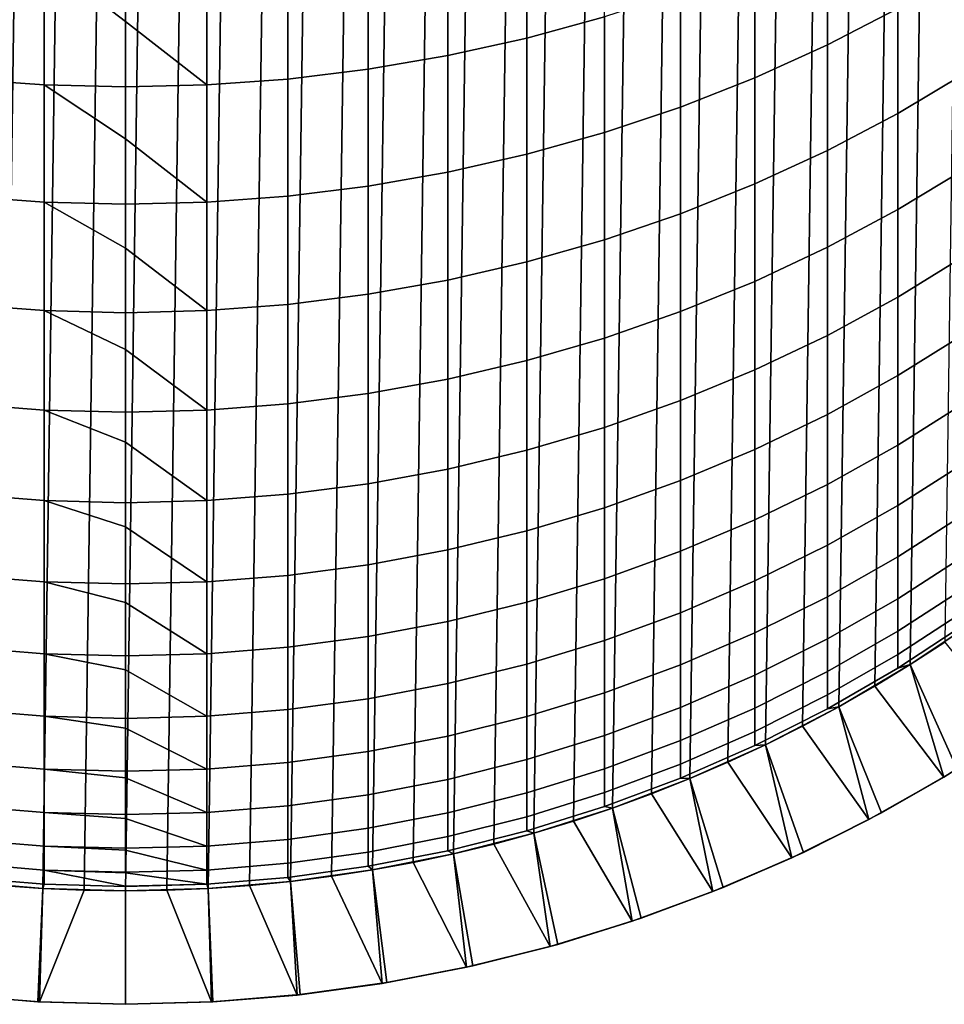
# Model space of a CAD drawing. Header units: metres. Extents: x -82 to 82, y -314 to 27.
# Tile 10 of 256: x -1 to 7, y -314 to -305. Entities that reach past the tile are written whole.
import ezdxf

# ---------------------------------------------------------------- set-up
doc = ezdxf.new("R2010")
doc.units = ezdxf.units.M
doc.layers.add('solid_K_24_41_04_000C07', color=7, linetype='CONTINUOUS')

msp = doc.modelspace()

# ---------------------------------------------------------------- linework, layer by layer
at = {"layer": 'solid_K_24_41_04_000C07'}
for points in [[(-1.455662, -312.928497, 216.305557), (-1.092726, -287.056244, 216.305557), (-0.728818, -287.03067, 216.305557), (-1.092726, -312.964233, 216.305557)], [(-1.092726, -312.964233, 216.305557), (-0.728818, -287.03067, 216.305557), (-0.364537, -287.01535, 216.305557), (-0.728818, -312.989777, 216.305557)], [(-0.728818, -312.989777, 216.305557), (-0.364537, -287.01535, 216.305557), (0, -287.010223, 216.305557), (-0.364537, -313.005127, 216.305557)], [(-0.364537, -313.005127, 216.305557), (0, -287.010223, 216.305557), (0.364537, -287.01535, 216.305557), (0, -313.010223, 216.305557)], [(0, -313.010223, 216.305557), (0.364537, -287.01535, 216.305557), (0.728818, -287.03067, 216.305557), (0.364537, -313.005127, 216.305557)], [(0.364537, -313.005127, 216.305557), (0.728818, -287.03067, 216.305557), (1.092726, -287.056244, 216.305557), (0.728818, -312.989777, 216.305557)], [(0.728818, -312.989777, 216.305557), (1.092726, -287.056244, 216.305557), (1.455662, -287.09198, 216.305557), (1.092726, -312.964233, 216.305557)], [(1.092726, -312.964233, 216.305557), (1.455662, -287.09198, 216.305557), (1.817266, -287.137878, 216.305557), (1.455662, -312.928497, 216.305557)], [(1.455662, -312.928497, 216.305557), (1.817266, -287.137878, 216.305557), (2.177419, -287.193878, 216.305557), (1.817266, -312.882599, 216.305557)], [(1.817266, -312.882599, 216.305557), (2.177419, -287.193878, 216.305557), (2.536136, -287.26004, 216.305557), (2.177419, -312.826599, 216.305557)], [(2.177419, -312.826599, 216.305557), (2.536136, -287.26004, 216.305557), (2.892776, -287.336182, 216.305557), (2.536136, -312.760437, 216.305557)], [(2.536136, -312.760437, 216.305557), (2.892776, -287.336182, 216.305557), (3.247223, -287.422333, 216.305557), (2.892776, -312.684296, 216.305557)], [(2.892776, -312.684296, 216.305557), (3.247223, -287.422333, 216.305557), (3.598912, -287.518341, 216.305557), (3.247223, -312.598145, 216.305557)], [(3.247223, -312.598145, 216.305557), (3.598912, -287.518341, 216.305557), (3.94774, -287.624146, 216.305557), (3.598912, -312.502136, 216.305557)], [(3.598912, -312.502136, 216.305557), (3.94774, -287.624146, 216.305557), (4.293488, -287.739716, 216.305557), (3.94774, -312.396332, 216.305557)], [(3.94774, -312.396332, 216.305557), (4.293488, -287.739716, 216.305557), (4.636163, -287.865051, 216.305557), (4.293488, -312.280762, 216.305557)], [(4.293488, -312.280762, 216.305557), (4.636163, -287.865051, 216.305557), (4.974944, -287.999817, 216.305557), (4.636163, -312.155426, 216.305557)], [(4.636163, -312.155426, 216.305557), (4.974944, -287.999817, 216.305557), (5.309793, -288.144073, 216.305557), (4.974944, -312.02066, 216.305557)], [(4.974944, -312.02066, 216.305557), (5.309793, -288.144073, 216.305557), (5.640397, -288.297607, 216.305557), (5.309793, -311.876404, 216.305557)], [(5.309793, -311.876404, 216.305557), (5.640397, -288.297607, 216.305557), (5.966722, -288.460419, 216.305557), (5.640397, -311.72287, 216.305557)], [(5.640397, -311.72287, 216.305557), (5.966722, -288.460419, 216.305557), (6.288324, -288.632324, 216.305557), (5.966722, -311.560059, 216.305557)], [(5.966722, -311.560059, 216.305557), (6.288324, -288.632324, 216.305557), (6.605129, -288.813263, 216.305557), (6.288324, -311.388153, 216.305557)], [(6.288324, -311.388153, 216.305557), (6.605129, -288.813263, 216.305557), (6.916452, -289.002838, 216.305557), (6.605129, -311.207214, 216.305557)], [(6.605129, -311.207214, 216.305557), (6.916452, -289.002838, 216.305557), (7.222329, -289.20108, 216.305557), (6.916452, -311.017639, 216.305557)], [(6.916452, -311.017639, 216.305557), (7.222329, -289.20108, 216.305557), (7.522625, -289.407867, 216.305557), (7.222329, -310.819397, 216.305557)], [(3.537345, -305.496796, 278.545471), (4.221093, -305.309052, 278.443054), (4.221093, -304.213715, 280.362091), (3.537345, -304.397369, 280.471649)], [(6.187316, -305.557098, 276.099731), (6.807748, -305.236237, 275.94043), (6.807748, -304.237457, 277.858521), (6.187316, -304.55191, 278.03006)], [(2.842854, -305.651215, 278.6297), (3.537345, -305.496796, 278.545471), (3.537345, -304.397369, 280.471649), (2.842854, -304.548401, 280.561768)], [(2.13973, -305.771759, 278.695465), (2.842854, -305.651215, 278.6297), (2.842854, -304.548401, 280.561768), (2.13973, -304.666351, 280.632141)], [(5.548094, -305.846832, 276.243561), (6.187316, -305.557098, 276.099731), (6.187316, -304.55191, 278.03006), (5.548094, -304.835907, 278.184967)], [(1.430107, -305.858154, 278.742584), (2.13973, -305.771759, 278.695465), (2.13973, -304.666351, 280.632141), (1.430107, -304.750854, 280.682556)], [(-1.430107, -305.858154, 278.742584), (-0.716141, -305.910095, 278.770905), (-0.716141, -304.801666, 280.71286), (-1.430107, -304.750854, 280.682556)], [(0.716141, -305.910095, 278.770905), (1.430107, -305.858154, 278.742584), (1.430107, -304.750854, 280.682556), (0.716141, -304.801666, 280.71286)], [(0, -305.349792, 279.814087), (0, -304.818634, 280.722992), (-0.716141, -304.801666, 280.71286)], [(-0.716141, -305.910095, 278.770905), (0, -305.927429, 278.780365), (0, -305.349792, 279.814087), (-0.716141, -304.801666, 280.71286)], [(0.716141, -304.801666, 280.71286), (0, -304.818634, 280.722992), (0, -305.349792, 279.814087), (0.716141, -305.910095, 278.770905)], [(4.892022, -306.104584, 276.371552), (5.548094, -305.846832, 276.243561), (5.548094, -304.835907, 278.184967), (4.892022, -305.088531, 278.322754)], [(6.807748, -306.160339, 273.985291), (7.407505, -305.802917, 273.824707), (7.407505, -304.885284, 275.766205), (6.807748, -305.236237, 275.94043)], [(4.221093, -306.32959, 276.483246), (4.892022, -306.104584, 276.371552), (4.892022, -305.088531, 278.322754), (4.221093, -305.309052, 278.443054)], [(6.187316, -306.487091, 274.13208), (6.807748, -306.160339, 273.985291), (6.807748, -305.236237, 275.94043), (6.187316, -305.557098, 276.099731)], [(0.716141, -305.910095, 278.770905), (0, -305.349792, 279.814087), (0, -305.927429, 278.780365)], [(3.537345, -306.521149, 276.578339), (4.221093, -306.32959, 276.483246), (4.221093, -305.309052, 278.443054), (3.537345, -305.496796, 278.545471)], [(2.842854, -306.67868, 276.656525), (3.537345, -306.521149, 276.578339), (3.537345, -305.496796, 278.545471), (2.842854, -305.651215, 278.6297)], [(5.548094, -306.782166, 274.264648), (6.187316, -306.487091, 274.13208), (6.187316, -305.557098, 276.099731), (5.548094, -305.846832, 276.243561)], [(2.13973, -306.801697, 276.717621), (2.842854, -306.67868, 276.656525), (2.842854, -305.651215, 278.6297), (2.13973, -305.771759, 278.695465)], [(1.430107, -306.889832, 276.761383), (2.13973, -306.801697, 276.717621), (2.13973, -305.771759, 278.695465), (1.430107, -305.858154, 278.742584)], [(6.807748, -307.008362, 271.995972), (7.407505, -306.644989, 271.849274), (7.407505, -305.802917, 273.824707), (6.807748, -306.160339, 273.985291)], [(-1.430107, -306.889832, 276.761383), (-0.716141, -306.94281, 276.787689), (-0.716141, -305.910095, 278.770905), (-1.430107, -305.858154, 278.742584)], [(0.716141, -306.94281, 276.787689), (1.430107, -306.889832, 276.761383), (1.430107, -305.858154, 278.742584), (0.716141, -305.910095, 278.770905)], [(4.892022, -307.044647, 274.382568), (5.548094, -306.782166, 274.264648), (5.548094, -305.846832, 276.243561), (4.892022, -306.104584, 276.371552)], [(0, -306.38443, 277.925659), (0, -305.927429, 278.780365), (-0.716141, -305.910095, 278.770905)], [(-0.716141, -306.94281, 276.787689), (0, -306.96051, 276.796448), (0, -306.38443, 277.925659), (-0.716141, -305.910095, 278.770905)], [(0.716141, -305.910095, 278.770905), (0, -305.927429, 278.780365), (0, -306.38443, 277.925659), (0.716141, -306.94281, 276.787689)], [(4.221093, -307.273804, 274.485535), (4.892022, -307.044647, 274.382568), (4.892022, -306.104584, 276.371552), (4.221093, -306.32959, 276.483246)], [(6.187316, -307.340515, 272.130035), (6.807748, -307.008362, 271.995972), (6.807748, -306.160339, 273.985291), (6.187316, -306.487091, 274.13208)], [(0.716141, -306.94281, 276.787689), (0, -306.38443, 277.925659), (0, -306.96051, 276.796448)], [(3.537345, -307.468872, 274.573151), (4.221093, -307.273804, 274.485535), (4.221093, -306.32959, 276.483246), (3.537345, -306.521149, 276.578339)], [(5.548094, -307.640472, 272.251129), (6.187316, -307.340515, 272.130035), (6.187316, -306.487091, 274.13208), (5.548094, -306.782166, 274.264648)], [(2.842854, -307.629303, 274.645233), (3.537345, -307.468872, 274.573151), (3.537345, -306.521149, 276.578339), (2.842854, -306.67868, 276.656525)], [(6.807748, -307.779022, 269.975403), (7.407505, -307.410278, 269.842865), (7.407505, -306.644989, 271.849274), (6.807748, -307.008362, 271.995972)], [(2.13973, -307.754578, 274.701508), (2.842854, -307.629303, 274.645233), (2.842854, -306.67868, 276.656525), (2.13973, -306.801697, 276.717621)], [(1.430107, -307.84433, 274.741852), (2.13973, -307.754578, 274.701508), (2.13973, -306.801697, 276.717621), (1.430107, -306.889832, 276.761383)], [(4.892022, -307.907349, 272.358856), (5.548094, -307.640472, 272.251129), (5.548094, -306.782166, 274.264648), (4.892022, -307.044647, 274.382568)], [(-1.430107, -307.84433, 274.741852), (-0.716141, -307.898315, 274.766083), (-0.716141, -306.94281, 276.787689), (-1.430107, -306.889832, 276.761383)], [(0.716141, -307.898315, 274.766083), (1.430107, -307.84433, 274.741852), (1.430107, -306.889832, 276.761383), (0.716141, -306.94281, 276.787689)], [(0, -307.348297, 276.000122), (0, -306.96051, 276.796448), (-0.716141, -306.94281, 276.787689)], [(-0.716141, -307.898315, 274.766083), (0, -307.916321, 274.77417), (0, -307.348297, 276.000122), (-0.716141, -306.94281, 276.787689)], [(0.716141, -306.94281, 276.787689), (0, -306.96051, 276.796448), (0, -307.348297, 276.000122), (0.716141, -307.898315, 274.766083)], [(6.187316, -308.116119, 270.096588), (6.807748, -307.779022, 269.975403), (6.807748, -307.008362, 271.995972), (6.187316, -307.340515, 272.130035)], [(4.221093, -308.140259, 272.452881), (4.892022, -307.907349, 272.358856), (4.892022, -307.044647, 274.382568), (4.221093, -307.273804, 274.485535)], [(3.537345, -308.338593, 272.532928), (4.221093, -308.140259, 272.452881), (4.221093, -307.273804, 274.485535), (3.537345, -307.468872, 274.573151)], [(0.716141, -307.898315, 274.766083), (0, -307.348297, 276.000122), (0, -307.916321, 274.77417)], [(5.548094, -308.420532, 270.206024), (6.187316, -308.116119, 270.096588), (6.187316, -307.340515, 272.130035), (5.548094, -307.640472, 272.251129)], [(6.807748, -308.471222, 267.926636), (7.407505, -308.097656, 267.808411), (7.407505, -307.410278, 269.842865), (6.807748, -307.779022, 269.975403)], [(2.842854, -308.501678, 272.598785), (3.537345, -308.338593, 272.532928), (3.537345, -307.468872, 274.573151), (2.842854, -307.629303, 274.645233)], [(2.13973, -308.629028, 272.650177), (2.842854, -308.501678, 272.598785), (2.842854, -307.629303, 274.645233), (2.13973, -307.754578, 274.701508)], [(4.892022, -308.691345, 270.303375), (5.548094, -308.420532, 270.206024), (5.548094, -307.640472, 272.251129), (4.892022, -307.907349, 272.358856)], [(1.430107, -308.720276, 272.687012), (2.13973, -308.629028, 272.650177), (2.13973, -307.754578, 274.701508), (1.430107, -307.84433, 274.741852)], [(6.187316, -308.812744, 268.034729), (6.807748, -308.471222, 267.926636), (6.807748, -307.779022, 269.975403), (6.187316, -308.116119, 270.096588)], [(-1.430107, -308.720276, 272.687012), (-0.716141, -308.775146, 272.709167), (-0.716141, -307.898315, 274.766083), (-1.430107, -307.84433, 274.741852)], [(0.716141, -308.775146, 272.709167), (1.430107, -308.720276, 272.687012), (1.430107, -307.84433, 274.741852), (0.716141, -307.898315, 274.766083)], [(0, -308.240021, 274.040131), (0, -307.916321, 274.77417), (-0.716141, -307.898315, 274.766083)], [(-0.716141, -308.775146, 272.709167), (0, -308.793427, 272.716553), (0, -308.240021, 274.040131), (-0.716141, -307.898315, 274.766083)], [(0.716141, -307.898315, 274.766083), (0, -307.916321, 274.77417), (0, -308.240021, 274.040131), (0.716141, -308.775146, 272.709167)], [(4.221093, -308.927734, 270.388367), (4.892022, -308.691345, 270.303375), (4.892022, -307.907349, 272.358856), (4.221093, -308.140259, 272.452881)], [(3.537345, -309.128967, 270.460693), (4.221093, -308.927734, 270.388367), (4.221093, -308.140259, 272.452881), (3.537345, -308.338593, 272.532928)], [(5.548094, -309.121124, 268.132355), (6.187316, -308.812744, 268.034729), (6.187316, -308.116119, 270.096588), (5.548094, -308.420532, 270.206024)], [(6.807748, -309.083923, 265.852722), (7.407505, -308.706055, 265.748962), (7.407505, -308.097656, 267.808411), (6.807748, -308.471222, 267.926636)], [(0.716141, -308.775146, 272.709167), (0, -308.240021, 274.040131), (0, -308.793427, 272.716553)], [(2.842854, -309.294464, 270.520203), (3.537345, -309.128967, 270.460693), (3.537345, -308.338593, 272.532928), (2.842854, -308.501678, 272.598785)], [(4.892022, -309.395508, 268.219208), (5.548094, -309.121124, 268.132355), (5.548094, -308.420532, 270.206024), (4.892022, -308.691345, 270.303375)], [(6.187316, -309.429321, 265.947571), (6.807748, -309.083923, 265.852722), (6.807748, -308.471222, 267.926636), (6.187316, -308.812744, 268.034729)], [(2.13973, -309.423737, 270.56665), (2.842854, -309.294464, 270.520203), (2.842854, -308.501678, 272.598785), (2.13973, -308.629028, 272.650177)], [(1.430107, -309.516327, 270.599945), (2.13973, -309.423737, 270.56665), (2.13973, -308.629028, 272.650177), (1.430107, -308.720276, 272.687012)], [(-1.430107, -309.516327, 270.599945), (-0.716141, -309.571991, 270.619965), (-0.716141, -308.775146, 272.709167), (-1.430107, -308.720276, 272.687012)], [(0.716141, -309.571991, 270.619965), (1.430107, -309.516327, 270.599945), (1.430107, -308.720276, 272.687012), (0.716141, -308.775146, 272.709167)], [(4.221093, -309.634979, 268.294983), (4.892022, -309.395508, 268.219208), (4.892022, -308.691345, 270.303375), (4.221093, -308.927734, 270.388367)], [(6.807748, -309.61618, 263.756714), (7.407505, -309.234589, 263.667603), (7.407505, -308.706055, 265.748962), (6.807748, -309.083923, 265.852722)], [(0, -309.05835, 272.048401), (0, -308.793427, 272.716553), (-0.716141, -308.775146, 272.709167)], [(-0.716141, -309.571991, 270.619965), (0, -309.590576, 270.626648), (0, -309.05835, 272.048401), (-0.716141, -308.775146, 272.709167)], [(0.716141, -308.775146, 272.709167), (0, -308.793427, 272.716553), (0, -309.05835, 272.048401), (0.716141, -309.571991, 270.619965)], [(5.548094, -309.741272, 266.033203), (6.187316, -309.429321, 265.947571), (6.187316, -308.812744, 268.034729), (5.548094, -309.121124, 268.132355)], [(3.537345, -309.838898, 268.359528), (4.221093, -309.634979, 268.294983), (4.221093, -308.927734, 270.388367), (3.537345, -309.128967, 270.460693)], [(0.716141, -309.571991, 270.619965), (0, -309.05835, 272.048401), (0, -309.590576, 270.626648)], [(6.187316, -309.964996, 263.838165), (6.807748, -309.61618, 263.756714), (6.807748, -309.083923, 265.852722), (6.187316, -309.429321, 265.947571)], [(2.842854, -310.006561, 268.412598), (3.537345, -309.838898, 268.359528), (3.537345, -309.128967, 270.460693), (2.842854, -309.294464, 270.520203)], [(4.892022, -310.018768, 266.109406), (5.548094, -309.741272, 266.033203), (5.548094, -309.121124, 268.132355), (4.892022, -309.395508, 268.219208)], [(6.807748, -310.06723, 261.641724), (7.407505, -309.682495, 261.567413), (7.407505, -309.234589, 263.667603), (6.807748, -309.61618, 263.756714)], [(2.13973, -310.137512, 268.454041), (2.842854, -310.006561, 268.412598), (2.842854, -309.294464, 270.520203), (2.13973, -309.423737, 270.56665)], [(1.430107, -310.231323, 268.483734), (2.13973, -310.137512, 268.454041), (2.13973, -309.423737, 270.56665), (1.430107, -309.516327, 270.599945)], [(4.221093, -310.261017, 266.175934), (4.892022, -310.018768, 266.109406), (4.892022, -309.395508, 268.219208), (4.221093, -309.634979, 268.294983)], [(5.548094, -310.279999, 263.911713), (6.187316, -309.964996, 263.838165), (6.187316, -309.429321, 265.947571), (5.548094, -309.741272, 266.033203)], [(-1.430107, -310.231323, 268.483734), (-0.716141, -310.28772, 268.501587), (-0.716141, -309.571991, 270.619965), (-1.430107, -309.516327, 270.599945)], [(0.716141, -310.28772, 268.501587), (1.430107, -310.231323, 268.483734), (1.430107, -309.516327, 270.599945), (0.716141, -309.571991, 270.619965)], [(0, -309.802216, 270.027679), (0, -309.590576, 270.626648), (-0.716141, -309.571991, 270.619965)], [(-0.716141, -310.28772, 268.501587), (0, -310.306549, 268.507538), (0, -309.802216, 270.027679), (-0.716141, -309.571991, 270.619965)], [(0.716141, -309.571991, 270.619965), (0, -309.590576, 270.626648), (0, -309.802216, 270.027679), (0.716141, -310.28772, 268.501587)], [(6.187316, -310.418945, 261.709686), (6.807748, -310.06723, 261.641724), (6.807748, -309.61618, 263.756714), (6.187316, -309.964996, 263.838165)], [(3.537345, -310.467255, 266.232544), (4.221093, -310.261017, 266.175934), (4.221093, -309.634979, 268.294983), (3.537345, -309.838898, 268.359528)], [(6.807748, -310.436401, 259.510956), (7.407505, -310.049072, 259.451508), (7.407505, -309.682495, 261.567413), (6.807748, -310.06723, 261.641724)], [(4.892022, -310.560242, 263.977173), (5.548094, -310.279999, 263.911713), (5.548094, -309.741272, 266.033203), (4.892022, -310.018768, 266.109406)], [(0.716141, -310.28772, 268.501587), (0, -309.802216, 270.027679), (0, -310.306549, 268.507538)], [(2.842854, -310.636841, 266.279114), (3.537345, -310.467255, 266.232544), (3.537345, -309.838898, 268.359528), (2.842854, -310.006561, 268.412598)], [(5.548094, -310.736542, 261.771027), (6.187316, -310.418945, 261.709686), (6.187316, -309.964996, 263.838165), (5.548094, -310.279999, 263.911713)], [(2.13973, -310.769287, 266.31546), (2.842854, -310.636841, 266.279114), (2.842854, -310.006561, 268.412598), (2.13973, -310.137512, 268.454041)], [(4.221093, -310.804871, 264.034271), (4.892022, -310.560242, 263.977173), (4.892022, -310.018768, 266.109406), (4.221093, -310.261017, 266.175934)], [(6.807748, -310.723114, 257.367493), (7.407505, -310.333801, 257.323029), (7.407505, -310.049072, 259.451508), (6.807748, -310.436401, 259.510956)], [(1.430107, -310.864166, 266.341522), (2.13973, -310.769287, 266.31546), (2.13973, -310.137512, 268.454041), (1.430107, -310.231323, 268.483734)], [(6.187316, -310.790466, 259.565277), (6.807748, -310.436401, 259.510956), (6.807748, -310.06723, 261.641724), (6.187316, -310.418945, 261.709686)], [(-1.430107, -310.864166, 266.341522), (-0.716141, -310.921234, 266.357208), (-0.716141, -310.28772, 268.501587), (-1.430107, -310.231323, 268.483734)], [(0, -310.47052, 267.980713), (0, -310.306549, 268.507538), (-0.716141, -310.28772, 268.501587)], [(-0.716141, -310.921234, 266.357208), (0, -310.940247, 266.362427), (0, -310.47052, 267.980713), (-0.716141, -310.28772, 268.501587)], [(0.716141, -310.28772, 268.501587), (0, -310.306549, 268.507538), (0, -310.47052, 267.980713), (0.716141, -310.921234, 266.357208)], [(0.716141, -310.921234, 266.357208), (1.430107, -310.864166, 266.341522), (1.430107, -310.231323, 268.483734), (0.716141, -310.28772, 268.501587)], [(3.537345, -311.013123, 264.082916), (4.221093, -310.804871, 264.034271), (4.221093, -310.261017, 266.175934), (3.537345, -310.467255, 266.232544)], [(4.892022, -311.019104, 261.825623), (5.548094, -310.736542, 261.771027), (5.548094, -310.279999, 263.911713), (4.892022, -310.560242, 263.977173)], [(6.807748, -310.927002, 255.2146), (7.407505, -310.536255, 255.185181), (7.407505, -310.333801, 257.323029), (6.807748, -310.723114, 257.367493)], [(0.716141, -310.921234, 266.357208), (0, -310.47052, 267.980713), (0, -310.940247, 266.362427)], [(2.842854, -311.184387, 264.122894), (3.537345, -311.013123, 264.082916), (3.537345, -310.467255, 266.232544), (2.842854, -310.636841, 266.279114)], [(5.548094, -311.110199, 259.614349), (6.187316, -310.790466, 259.565277), (6.187316, -310.418945, 261.709686), (5.548094, -310.736542, 261.771027)], [(6.187316, -311.07901, 257.408142), (6.807748, -310.723114, 257.367493), (6.807748, -310.436401, 259.510956), (6.187316, -310.790466, 259.565277)], [(4.221093, -311.265747, 261.87326), (4.892022, -311.019104, 261.825623), (4.892022, -310.560242, 263.977173), (4.221093, -310.804871, 264.034271)], [(6.807748, -311.047699, 253.055435), (7.407505, -310.656128, 253.041107), (7.407505, -310.536255, 255.185181), (6.807748, -310.927002, 255.2146)], [(2.13973, -311.318146, 264.154144), (2.842854, -311.184387, 264.122894), (2.842854, -310.636841, 266.279114), (2.13973, -310.769287, 266.31546)], [(7.522727, -310.612518, 251.005554), (7.407505, -310.656128, 253.041107), (6.807748, -311.047699, 253.055435), (6.916417, -311.017639, 251.005554)], [(6.916397, -311.01767, 245.305557), (7.522711, -310.612549, 245.305557), (7.522727, -310.612518, 251.005554), (6.916417, -311.017639, 251.005554)], [(7.977252, -311.515167, 245.305557), (7.522711, -310.612549, 245.305557), (6.916397, -311.01767, 245.305557), (7.331427, -311.937103, 245.305557)], [(4.892022, -311.394653, 259.65799), (5.548094, -311.110199, 259.614349), (5.548094, -310.736542, 261.771027), (4.892022, -311.019104, 261.825623)], [(6.187316, -311.28421, 255.241486), (6.807748, -310.927002, 255.2146), (6.807748, -310.723114, 257.367493), (6.187316, -311.07901, 257.408142)], [(1.430107, -311.413971, 264.176514), (2.13973, -311.318146, 264.154144), (2.13973, -310.769287, 266.31546), (1.430107, -310.864166, 266.341522)], [(3.537345, -311.475708, 261.913818), (4.221093, -311.265747, 261.87326), (4.221093, -310.804871, 264.034271), (3.537345, -311.013123, 264.082916)], [(5.548094, -311.400421, 257.444824), (6.187316, -311.07901, 257.408142), (6.187316, -310.790466, 259.565277), (5.548094, -311.110199, 259.614349)], [(7.850282, -311.602173, 216.882904), (7.211784, -312.009827, 216.882904), (6.916452, -311.017639, 216.305557), (7.222329, -310.819397, 216.305557)], [(-1.430107, -311.413971, 264.176514), (-0.716141, -311.471558, 264.189972), (-0.716141, -310.921234, 266.357208), (-1.430107, -310.864166, 266.341522)], [(0, -311.062408, 265.91037), (0, -310.940247, 266.362427), (-0.716141, -310.921234, 266.357208)], [(-0.716141, -311.471558, 264.189972), (0, -311.490784, 264.194458), (0, -311.062408, 265.91037), (-0.716141, -310.921234, 266.357208)], [(0.716141, -310.921234, 266.357208), (0, -310.940247, 266.362427), (0, -311.062408, 265.91037), (0.716141, -311.471558, 264.189972)], [(0.716141, -311.471558, 264.189972), (1.430107, -311.413971, 264.176514), (1.430107, -310.864166, 266.341522), (0.716141, -310.921234, 266.357208)], [(6.187316, -311.40567, 253.068527), (6.807748, -311.047699, 253.055435), (6.807748, -310.927002, 255.2146), (6.187316, -311.28421, 255.241486)], [(0.716141, -311.471558, 264.189972), (0, -311.062408, 265.91037), (0, -311.490784, 264.194458)], [(2.842854, -311.648407, 261.947205), (3.537345, -311.475708, 261.913818), (3.537345, -311.013123, 264.082916), (2.842854, -311.184387, 264.122894)], [(4.221093, -311.642944, 259.696106), (4.892022, -311.394653, 259.65799), (4.892022, -311.019104, 261.825623), (4.221093, -311.265747, 261.87326)], [(5.548094, -311.606781, 255.265762), (6.187316, -311.28421, 255.241486), (6.187316, -311.07901, 257.408142), (5.548094, -311.400421, 257.444824)], [(6.916417, -311.017639, 251.005554), (6.807748, -311.047699, 253.055435), (6.187316, -311.40567, 253.068527), (6.288345, -311.388153, 251.005554)], [(6.288321, -311.388153, 245.305557), (6.916397, -311.01767, 245.305557), (6.916417, -311.017639, 251.005554), (6.288345, -311.388153, 251.005554)], [(7.331427, -311.937103, 245.305557), (6.916397, -311.01767, 245.305557), (6.288321, -311.388153, 245.305557), (6.663283, -312.322845, 245.305557)], [(7.211784, -312.009827, 216.882904), (6.605129, -311.207214, 216.305557), (6.916452, -311.017639, 216.305557)], [(4.892022, -311.68634, 257.477478), (5.548094, -311.400421, 257.444824), (5.548094, -311.110199, 259.614349), (4.892022, -311.394653, 259.65799)], [(2.13973, -311.783234, 261.973236), (2.842854, -311.648407, 261.947205), (2.842854, -311.184387, 264.122894), (2.13973, -311.318146, 264.154144)], [(3.537345, -311.85434, 259.728516), (4.221093, -311.642944, 259.696106), (4.221093, -311.265747, 261.87326), (3.537345, -311.475708, 261.913818)], [(7.211784, -312.009827, 216.882904), (6.552239, -312.382324, 216.882904), (6.288324, -311.388153, 216.305557), (6.605129, -311.207214, 216.305557)], [(1.430107, -311.879852, 261.991913), (2.13973, -311.783234, 261.973236), (2.13973, -311.318146, 264.154144), (1.430107, -311.413971, 264.176514)], [(5.548094, -311.728943, 253.080353), (6.187316, -311.40567, 253.068527), (6.187316, -311.28421, 255.241486), (5.548094, -311.606781, 255.265762)], [(-1.430107, -311.879852, 261.991913), (-0.716141, -311.937958, 262.003143), (-0.716141, -311.471558, 264.189972), (-1.430107, -311.413971, 264.176514)], [(0.716141, -311.937958, 262.003143), (1.430107, -311.879852, 261.991913), (1.430107, -311.413971, 264.176514), (0.716141, -311.471558, 264.189972)], [(4.221093, -311.935913, 257.505981), (4.892022, -311.68634, 257.477478), (4.892022, -311.394653, 259.65799), (4.221093, -311.642944, 259.696106)], [(4.892022, -311.893738, 255.287369), (5.548094, -311.606781, 255.265762), (5.548094, -311.400421, 257.444824), (4.892022, -311.68634, 257.477478)], [(6.288345, -311.388153, 251.005554), (6.187316, -311.40567, 253.068527), (5.548094, -311.728943, 253.080353), (5.640489, -311.722839, 251.005554)], [(5.64046, -311.722839, 245.305557), (6.288321, -311.388153, 245.305557), (6.288345, -311.388153, 251.005554), (5.640489, -311.722839, 251.005554)], [(6.663283, -312.322845, 245.305557), (6.288321, -311.388153, 245.305557), (5.64046, -311.722839, 245.305557), (5.974741, -312.671295, 245.305557)], [(6.552239, -312.382324, 216.882904), (5.966722, -311.560059, 216.305557), (6.288324, -311.388153, 216.305557)], [(0, -311.577057, 263.819489), (0, -311.490784, 264.194458), (-0.716141, -311.471558, 264.189972)], [(-0.716141, -311.937958, 262.003143), (0, -311.957336, 262.006866), (0, -311.577057, 263.819489), (-0.716141, -311.471558, 264.189972)], [(0.716141, -311.471558, 264.189972), (0, -311.490784, 264.194458), (0, -311.577057, 263.819489), (0.716141, -311.937958, 262.003143)], [(2.842854, -312.028168, 259.755219), (3.537345, -311.85434, 259.728516), (3.537345, -311.475708, 261.913818), (2.842854, -311.648407, 261.947205)], [(0.716141, -311.937958, 262.003143), (0, -311.577057, 263.819489), (0, -311.957336, 262.006866)], [(4.892022, -312.016541, 253.090866), (5.548094, -311.728943, 253.080353), (5.548094, -311.606781, 255.265762), (4.892022, -311.893738, 255.287369)], [(6.552239, -312.382324, 216.882904), (5.873312, -312.718658, 216.882904), (5.640397, -311.72287, 216.305557), (5.966722, -311.560059, 216.305557)], [(7.850282, -311.602173, 216.882904), (7.331427, -311.937103, 245.305557), (6.663283, -312.322845, 245.305557), (7.211784, -312.009827, 216.882904)], [(2.13973, -312.16391, 259.776031), (2.842854, -312.028168, 259.755219), (2.842854, -311.648407, 261.947205), (2.13973, -311.783234, 261.973236)], [(3.537345, -312.148407, 257.530243), (4.221093, -311.935913, 257.505981), (4.221093, -311.642944, 259.696106), (3.537345, -311.85434, 259.728516)], [(4.221093, -312.144226, 255.306213), (4.892022, -311.893738, 255.287369), (4.892022, -311.68634, 257.477478), (4.221093, -311.935913, 257.505981)], [(1.430107, -312.261169, 259.790955), (2.13973, -312.16391, 259.776031), (2.13973, -311.783234, 261.973236), (1.430107, -311.879852, 261.991913)], [(5.640489, -311.722839, 251.005554), (5.548094, -311.728943, 253.080353), (4.892022, -312.016541, 253.090866), (4.974885, -312.02066, 251.005554)], [(4.974854, -312.020691, 245.305557), (5.64046, -311.722839, 245.305557), (5.640489, -311.722839, 251.005554), (4.974885, -312.02066, 251.005554)], [(5.974741, -312.671295, 245.305557), (5.64046, -311.722839, 245.305557), (4.974854, -312.020691, 245.305557), (5.268392, -312.98114, 245.305557)], [(5.873312, -312.718658, 216.882904), (5.309793, -311.876404, 216.305557), (5.640397, -311.72287, 216.305557)], [(2.842854, -312.32312, 257.550201), (3.537345, -312.148407, 257.530243), (3.537345, -311.85434, 259.728516), (2.842854, -312.028168, 259.755219)], [(5.873312, -312.718658, 216.882904), (5.177474, -313.0177, 216.882904), (4.974944, -312.02066, 216.305557), (5.309793, -311.876404, 216.305557)], [(-1.430107, -312.261169, 259.790955), (-0.716141, -312.319672, 259.799927), (-0.716141, -311.937958, 262.003143), (-1.430107, -311.879852, 261.991913)], [(0, -312.013702, 261.710907), (0, -311.957336, 262.006866), (-0.716141, -311.937958, 262.003143)], [(-0.716141, -312.319672, 259.799927), (0, -312.339172, 259.802917), (0, -312.013702, 261.710907), (-0.716141, -311.937958, 262.003143)], [(0.716141, -311.937958, 262.003143), (0, -311.957336, 262.006866), (0, -312.013702, 261.710907), (0.716141, -312.319672, 259.799927)], [(0.716141, -312.319672, 259.799927), (1.430107, -312.261169, 259.790955), (1.430107, -311.879852, 261.991913), (0.716141, -311.937958, 262.003143)], [(3.537345, -312.357483, 255.322266), (4.221093, -312.144226, 255.306213), (4.221093, -311.935913, 257.505981), (3.537345, -312.148407, 257.530243)], [(4.221093, -312.267578, 253.100052), (4.892022, -312.016541, 253.090866), (4.892022, -311.893738, 255.287369), (4.221093, -312.144226, 255.306213)], [(0.716141, -312.319672, 259.799927), (0, -312.013702, 261.710907), (0, -312.339172, 259.802917)], [(2.13973, -312.459595, 257.565796), (2.842854, -312.32312, 257.550201), (2.842854, -312.028168, 259.755219), (2.13973, -312.16391, 259.776031)], [(4.974885, -312.02066, 251.005554), (4.892022, -312.016541, 253.090866), (4.221093, -312.267578, 253.100052), (4.293628, -312.280731, 251.005554)], [(4.293596, -312.280731, 245.305557), (4.974854, -312.020691, 245.305557), (4.974885, -312.02066, 251.005554), (4.293628, -312.280731, 251.005554)], [(5.268392, -312.98114, 245.305557), (4.974854, -312.020691, 245.305557), (4.293596, -312.280731, 245.305557), (4.545688, -313.251709, 245.305557)], [(5.177474, -313.0177, 216.882904), (4.636163, -312.155426, 216.305557), (4.974944, -312.02066, 216.305557)], [(7.211784, -312.009827, 216.882904), (6.663283, -312.322845, 245.305557), (5.974741, -312.671295, 245.305557), (6.552239, -312.382324, 216.882904)], [(1.430107, -312.557343, 257.576965), (2.13973, -312.459595, 257.565796), (2.13973, -312.16391, 259.776031), (1.430107, -312.261169, 259.790955)], [(2.842854, -312.532867, 255.335464), (3.537345, -312.357483, 255.322266), (3.537345, -312.148407, 257.530243), (2.842854, -312.32312, 257.550201)], [(3.537345, -312.481293, 253.107864), (4.221093, -312.267578, 253.100052), (4.221093, -312.144226, 255.306213), (3.537345, -312.357483, 255.322266)], [(5.177474, -313.0177, 216.882904), (4.466219, -313.278717, 216.882904), (4.293488, -312.280762, 216.305557), (4.636163, -312.155426, 216.305557)], [(-1.430107, -312.557343, 257.576965), (-0.716141, -312.616119, 257.583649), (-0.716141, -312.319672, 259.799927), (-1.430107, -312.261169, 259.790955)], [(0.716141, -312.616119, 257.583649), (1.430107, -312.557343, 257.576965), (1.430107, -312.261169, 259.790955), (0.716141, -312.319672, 259.799927)], [(4.293628, -312.280731, 251.005554), (4.221093, -312.267578, 253.100052), (3.537345, -312.481293, 253.107864), (3.598862, -312.502167, 251.005554)], [(3.59883, -312.502167, 245.305557), (4.293596, -312.280731, 245.305557), (4.293628, -312.280731, 251.005554), (3.598862, -312.502167, 251.005554)], [(4.545688, -313.251709, 245.305557), (4.293596, -312.280731, 245.305557), (3.59883, -312.502167, 245.305557), (3.809456, -313.481995, 245.305557)], [(4.466219, -313.278717, 216.882904), (3.94774, -312.396332, 216.305557), (4.293488, -312.280762, 216.305557)], [(0, -312.371796, 259.587616), (0, -312.339172, 259.802917), (-0.716141, -312.319672, 259.799927)], [(-0.716141, -312.616119, 257.583649), (0, -312.635742, 257.585907), (0, -312.371796, 259.587616), (-0.716141, -312.319672, 259.799927)], [(0.716141, -312.319672, 259.799927), (0, -312.339172, 259.802917), (0, -312.371796, 259.587616), (0.716141, -312.616119, 257.583649)], [(0.716141, -312.616119, 257.583649), (0, -312.371796, 259.587616), (0, -312.635742, 257.585907)], [(2.13973, -312.6698, 255.345779), (2.842854, -312.532867, 255.335464), (2.842854, -312.32312, 257.550201), (2.13973, -312.459595, 257.565796)], [(2.842854, -312.657043, 253.114304), (3.537345, -312.481293, 253.107864), (3.537345, -312.357483, 255.322266), (2.842854, -312.532867, 255.335464)], [(4.466219, -313.278717, 216.882904), (3.742065, -313.500854, 216.882904), (3.598912, -312.502136, 216.305557), (3.94774, -312.396332, 216.305557)], [(6.552239, -312.382324, 216.882904), (5.974741, -312.671295, 245.305557), (5.268392, -312.98114, 245.305557), (5.873312, -312.718658, 216.882904)], [(1.430107, -312.767944, 255.353165), (2.13973, -312.6698, 255.345779), (2.13973, -312.459595, 257.565796), (1.430107, -312.557343, 257.576965)], [(3.598862, -312.502167, 251.005554), (3.537345, -312.481293, 253.107864), (2.842854, -312.657043, 253.114304), (2.892772, -312.684296, 251.005554)], [(-1.430107, -312.767944, 255.353165), (-0.716141, -312.826935, 255.357605), (-0.716141, -312.616119, 257.583649), (-1.430107, -312.557343, 257.576965)], [(0.716141, -312.826935, 255.357605), (1.430107, -312.767944, 255.353165), (1.430107, -312.557343, 257.576965), (0.716141, -312.616119, 257.583649)], [(2.13973, -312.794281, 253.119324), (2.842854, -312.657043, 253.114304), (2.842854, -312.532867, 255.335464), (2.13973, -312.6698, 255.345779)], [(2.892743, -312.684296, 245.305557), (3.59883, -312.502167, 245.305557), (3.598862, -312.502167, 251.005554), (2.892772, -312.684296, 251.005554)], [(3.809456, -313.481995, 245.305557), (3.59883, -312.502167, 245.305557), (2.892743, -312.684296, 245.305557), (3.06156, -313.671387, 245.305557)], [(3.742065, -313.500854, 216.882904), (3.247223, -312.598145, 216.305557), (3.598912, -312.502136, 216.305557)], [(0, -312.650818, 257.452454), (0, -312.635742, 257.585907), (-0.716141, -312.616119, 257.583649)], [(-0.716141, -312.826935, 255.357605), (0, -312.846619, 255.359085), (0, -312.650818, 257.452454), (-0.716141, -312.616119, 257.583649)], [(0.716141, -312.616119, 257.583649), (0, -312.635742, 257.585907), (0, -312.650818, 257.452454), (0.716141, -312.826935, 255.357605)], [(0.716141, -312.826935, 255.357605), (0, -312.650818, 257.452454), (0, -312.846619, 255.359085)], [(2.892772, -312.684296, 251.005554), (2.842854, -312.657043, 253.114304), (2.13973, -312.794281, 253.119324), (2.177581, -312.826569, 251.005554)], [(3.742065, -313.500854, 216.882904), (3.006923, -313.683502, 216.882904), (2.892776, -312.684296, 216.305557), (3.247223, -312.598145, 216.305557)], [(1.430107, -312.892609, 253.12291), (2.13973, -312.794281, 253.119324), (2.13973, -312.6698, 255.345779), (1.430107, -312.767944, 255.353165)], [(2.177555, -312.826569, 245.305557), (2.892743, -312.684296, 245.305557), (2.892772, -312.684296, 251.005554), (2.177581, -312.826569, 251.005554)], [(3.06156, -313.671387, 245.305557), (2.892743, -312.684296, 245.305557), (2.177555, -312.826569, 245.305557), (2.304162, -313.819336, 245.305557)], [(3.006923, -313.683502, 216.882904), (2.536136, -312.760437, 216.305557), (2.892776, -312.684296, 216.305557)], [(5.873312, -312.718658, 216.882904), (5.268392, -312.98114, 245.305557), (4.545688, -313.251709, 245.305557), (5.177474, -313.0177, 216.882904)], [(-1.430107, -312.892609, 253.12291), (-0.716141, -312.951752, 253.125076), (-0.716141, -312.826935, 255.357605), (-1.430107, -312.767944, 255.353165)], [(0, -312.850403, 255.308441), (0, -312.846619, 255.359085), (-0.716141, -312.826935, 255.357605)], [(0.716141, -312.951752, 253.125076), (0, -312.850403, 255.308441), (-0.716141, -312.826935, 255.357605), (0, -312.970276, 253.158478)], [(-0.716141, -312.951752, 253.125076), (0, -312.971466, 253.125793), (0, -312.970276, 253.158478), (-0.716141, -312.826935, 255.357605)], [(0.716141, -312.826935, 255.357605), (0, -312.846619, 255.359085), (0, -312.850403, 255.308441), (0.716141, -312.951752, 253.125076)], [(0.716141, -312.951752, 253.125076), (1.430107, -312.892609, 253.12291), (1.430107, -312.767944, 255.353165), (0.716141, -312.826935, 255.357605)], [(2.177581, -312.826569, 251.005554), (2.13973, -312.794281, 253.119324), (1.430107, -312.892609, 253.12291), (1.455538, -312.928497, 251.005554)], [(1.455519, -312.928497, 245.305557), (2.177555, -312.826569, 245.305557), (2.177581, -312.826569, 251.005554), (1.455538, -312.928497, 251.005554)], [(2.304162, -313.819336, 245.305557), (2.177555, -312.826569, 245.305557), (1.455519, -312.928497, 245.305557), (1.540232, -313.925262, 245.305557)], [(2.262766, -313.826172, 216.882904), (1.817266, -312.882599, 216.305557), (2.177419, -312.826599, 216.305557)], [(3.006923, -313.683502, 216.882904), (2.262766, -313.826172, 216.882904), (2.177419, -312.826599, 216.305557), (2.536136, -312.760437, 216.305557)], [(-1.455538, -312.928497, 251.005554), (-0.728916, -312.989777, 251.005554), (-0.716141, -312.951752, 253.125076), (-1.430107, -312.892609, 253.12291)], [(1.455538, -312.928497, 251.005554), (1.430107, -312.892609, 253.12291), (0.716141, -312.951752, 253.125076), (0.728916, -312.989777, 251.005554)], [(2.262766, -313.826172, 216.882904), (1.512404, -313.928314, 216.882904), (1.455662, -312.928497, 216.305557), (1.817266, -312.882599, 216.305557)], [(-1.540232, -313.925262, 245.305557), (-0.771143, -313.988983, 245.305557), (-0.728905, -312.989777, 245.305557), (-1.455519, -312.928497, 245.305557)], [(-0.757184, -313.989746, 216.882904), (-1.512404, -313.928314, 216.882904), (-1.092726, -312.964233, 216.305557), (-0.728818, -312.989777, 216.305557)], [(-1.455519, -312.928497, 245.305557), (-0.728905, -312.989777, 245.305557), (-0.728916, -312.989777, 251.005554), (-1.455538, -312.928497, 251.005554)], [(-0.771143, -313.988983, 245.305557), (0, -314.010223, 245.305557), (0, -313.010223, 245.305557), (-0.728905, -312.989777, 245.305557)], [(-0.757184, -313.989746, 216.882904), (-0.728818, -312.989777, 216.305557), (-0.364537, -313.005127, 216.305557)], [(-0.728916, -312.989777, 251.005554), (0, -313.010223, 251.005554), (0, -312.971466, 253.125793), (-0.716141, -312.951752, 253.125076)], [(-0.728905, -312.989777, 245.305557), (0, -313.010223, 245.305557), (0, -313.010223, 251.005554), (-0.728916, -312.989777, 251.005554)], [(0.716141, -312.951752, 253.125076), (0, -312.970276, 253.158478), (0, -312.971466, 253.125793)], [(0.716141, -312.951752, 253.125076), (0, -312.971466, 253.125793), (0, -313.010223, 251.005554), (0.728916, -312.989777, 251.005554)], [(0, -313.010223, 245.305557), (0.728905, -312.989777, 245.305557), (0.728916, -312.989777, 251.005554), (0, -313.010223, 251.005554)], [(0, -314.010223, 245.305557), (0.771143, -313.988983, 245.305557), (0.728905, -312.989777, 245.305557), (0, -313.010223, 245.305557)], [(0.757184, -313.989746, 216.882904), (0.364537, -313.005127, 216.305557), (0.728818, -312.989777, 216.305557)], [(1.512404, -313.928314, 216.882904), (0.757184, -313.989746, 216.882904), (0.728818, -312.989777, 216.305557), (1.092726, -312.964233, 216.305557)], [(0.728905, -312.989777, 245.305557), (1.455519, -312.928497, 245.305557), (1.455538, -312.928497, 251.005554), (0.728916, -312.989777, 251.005554)], [(1.540232, -313.925262, 245.305557), (1.455519, -312.928497, 245.305557), (0.728905, -312.989777, 245.305557), (0.771143, -313.988983, 245.305557)], [(1.512404, -313.928314, 216.882904), (1.092726, -312.964233, 216.305557), (1.455662, -312.928497, 216.305557)], [(0, -314.010223, 216.882904), (-0.757184, -313.989746, 216.882904), (-0.364537, -313.005127, 216.305557), (0, -313.010223, 216.305557)], [(0.757184, -313.989746, 216.882904), (0, -314.010223, 216.882904), (0, -313.010223, 216.305557), (0.364537, -313.005127, 216.305557)], [(5.177474, -313.0177, 216.882904), (4.545688, -313.251709, 245.305557), (3.809456, -313.481995, 245.305557), (4.466219, -313.278717, 216.882904)], [(4.466219, -313.278717, 216.882904), (3.809456, -313.481995, 245.305557), (3.06156, -313.671387, 245.305557), (3.742065, -313.500854, 216.882904)], [(3.742065, -313.500854, 216.882904), (3.06156, -313.671387, 245.305557), (2.304162, -313.819336, 245.305557), (3.006923, -313.683502, 216.882904)], [(3.006923, -313.683502, 216.882904), (2.304162, -313.819336, 245.305557), (1.540232, -313.925262, 245.305557), (2.262766, -313.826172, 216.882904)], [(2.262766, -313.826172, 216.882904), (1.540232, -313.925262, 245.305557), (0.771143, -313.988983, 245.305557), (1.512404, -313.928314, 216.882904)], [(-0.757184, -313.989746, 216.882904), (-0.771143, -313.988983, 245.305557), (-1.540232, -313.925262, 245.305557), (-1.512404, -313.928314, 216.882904)], [(1.512404, -313.928314, 216.882904), (0.771143, -313.988983, 245.305557), (0, -314.010223, 245.305557), (0.757184, -313.989746, 216.882904)], [(-0.757184, -313.989746, 216.882904), (0, -314.010223, 216.882904), (0, -314.010223, 245.305557), (-0.771143, -313.988983, 245.305557)], [(0.757184, -313.989746, 216.882904), (0, -314.010223, 245.305557), (0, -314.010223, 216.882904)]]:
    msp.add_3dface(points, dxfattribs=at)

doc.saveas('drawing.dxf')
